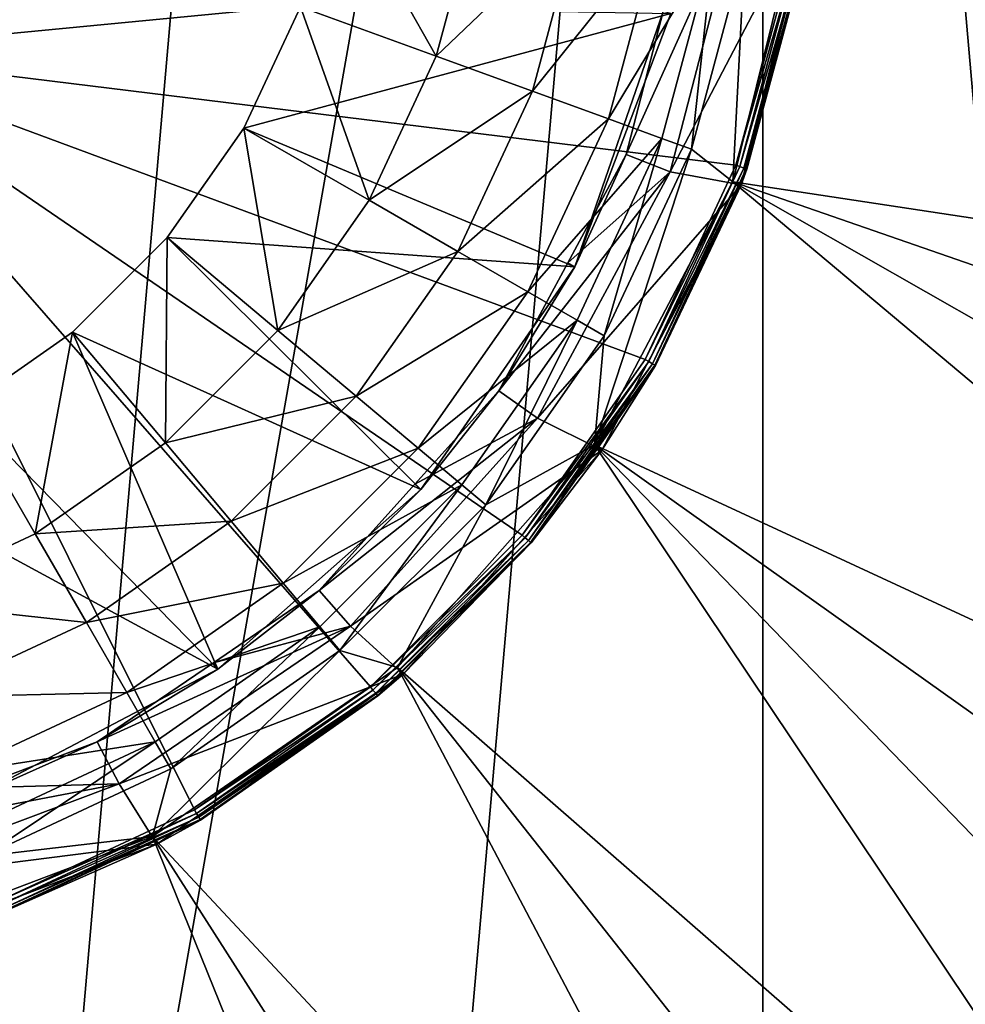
# Model space of a CAD drawing. Extents: x 0 to 80, y 0 to 208.
# Tile 5 of 33: x 47 to 63, y 27 to 43. Entities that reach past the tile are written whole.
import ezdxf

# ---------------------------------------------------------------- set-up
doc = ezdxf.new("R2010")
doc.units = 0

msp = doc.modelspace()

# ---------------------------------------------------------------- linework, layer by layer
for points in [[(46.945923, 87.392303), (53.680805, 85.587708), (46.945923, 8.607685)], [(53.680805, 85.587708), (60, 82.641037), (46.945923, 8.607685)], [(60, 82.641037), (53.680805, 10.412306), (46.945923, 8.607685)], [(60, 82.641037), (60, 13.35898), (53.680805, 10.412306)], [(60, 82.641037), (65.711502, 17.358213), (60, 13.35898)], [(60, 82.641037), (70.641777, 22.288502), (65.711502, 17.358213)], [(60, 82.641037), (74.641014, 27.999996), (70.641777, 22.288502)], [(60, 82.641037), (65.711502, 78.641769), (74.641014, 27.999996)], [(60.799995, 48.000008, 60.799988), (43.83923, 43.39999, 60.799988), (44, 42.800011, 60.799988)], [(60.484001, 44.388115, 60.799988), (60.799995, 48.000008, 60.799988), (44, 42.800011, 60.799988)], [(52.7742, 45.747578, 40.799992), (52.188999, 43.563576, 40.799992), (54.483692, 42.728363, 36.931709)], [(55.179062, 45.323521, 36.931709), (52.7742, 45.747578, 40.799992), (54.483692, 42.728363, 36.931709)], [(60.697975, 45.486809, 3.999993), (59.495087, 40.606499, 3.999993), (78.154068, 37.776649, 3.999993)], [(60.697975, 45.486809, 3.999993), (59.495087, 40.606499, 23.999989), (59.495087, 40.606499, 3.999993)], [(60.697975, 45.486809, 23.999989), (59.696148, 44.527054, 24.000019), (59.495087, 40.606499, 23.999989)], [(60.697975, 45.486809, 3.999993), (60.697975, 45.486809, 23.999989), (59.495087, 40.606499, 23.999989)], [(78.899902, 41.140915, 3.999993), (60.697975, 45.486809, 3.999993), (78.154068, 37.776649, 3.999993)], [(79.349686, 44.557362, 3.999993), (60.697975, 45.486809, 3.999993), (78.899902, 41.140915, 3.999993)], [(56.882912, 45.023083, 33.962234), (55.179062, 45.323521, 36.931709), (54.483692, 42.728363, 36.931709)], [(57.690403, 41.068226, 31.599998), (59.622547, 45.35511, 30.799984), (58.435261, 40.776371, 30.799984)], [(58.317554, 43.486805, 31.599998), (59.622547, 45.35511, 30.799984), (57.690403, 41.068226, 31.599998)], [(58.435261, 40.776371, 30.799984), (60.832771, 45.35511, 30.799984), (59.635338, 40.553303, 30.799984)], [(59.622547, 45.35511, 30.799984), (60.832771, 45.35511, 30.799984), (58.435261, 40.776371, 30.799984)], [(60.832771, 45.35511, 30.799984), (59.733543, 40.817589, 60.599998), (59.635338, 40.553303, 30.799984)], [(60.832771, 45.35511, 30.799984), (60.680958, 44.353397, 60.599998), (59.733543, 40.817589, 60.599998)], [(56.882912, 45.023083, 33.962234), (54.483692, 42.728363, 36.931709), (56.109486, 42.136639, 33.962234)], [(58.22958, 44.785648, 30.779467), (56.882912, 45.023083, 33.962234), (56.109486, 42.136639, 33.962234)], [(58.22958, 44.785648, 30.779467), (56.109486, 42.136639, 33.962234), (57.394463, 41.668953, 30.779467)], [(59.175926, 44.618786, 27.42964), (58.22958, 44.785648, 30.779467), (57.394463, 41.668953, 30.779467)], [(59.175926, 44.618786, 27.42964), (57.394463, 41.668953, 30.779467), (58.297455, 41.340263, 27.42964)], [(59.175926, 44.618786, 27.42964), (58.297455, 41.340263, 27.42964), (58.793846, 41.159599, 24.000019)], [(59.696148, 44.527054, 24.000019), (59.175926, 44.618786, 27.42964), (58.793846, 41.159599, 24.000019)], [(59.696148, 44.527054, 24.000019), (58.793846, 41.159599, 24.000019), (59.495087, 40.606499, 23.999989)], [(60.484001, 44.388115, 60.799988), (44, 42.800011, 60.799988), (59.545605, 40.885986, 60.799988)], [(60.552174, 44.376106, 60.787632), (60.484001, 44.388115, 60.799988), (59.545605, 40.885986, 60.799988)], [(60.552174, 44.376106, 60.787632), (59.545605, 40.885986, 60.799988), (59.610653, 40.86232, 60.787632)], [(60.623272, 44.36356, 60.741409), (60.552174, 44.376106, 60.787632), (59.610653, 40.86232, 60.787632)], [(60.623272, 44.36356, 60.741409), (59.610653, 40.86232, 60.787632), (59.678497, 40.837616, 60.741409)], [(60.668785, 44.355541, 60.669212), (60.623272, 44.36356, 60.741409), (59.678497, 40.837616, 60.741409)], [(60.668785, 44.355541, 60.669212), (59.678497, 40.837616, 60.741409), (59.721928, 40.821819, 60.669212)], [(60.680958, 44.353397, 60.599998), (60.668785, 44.355541, 60.669212), (59.721928, 40.821819, 60.669212)], [(60.680958, 44.353397, 60.599998), (59.721928, 40.821819, 60.669212), (59.733543, 40.817589, 60.599998)], [(52.188999, 43.563576, 40.799992), (51.23344, 41.514366, 40.799992), (53.348244, 40.293396, 36.931709)], [(52.188999, 43.563576, 40.799992), (58.447895, 43.453007, 40.799992), (51.23344, 41.514366, 40.799992)], [(51.23344, 41.514366, 40.799992), (58.447895, 43.453007, 40.799992), (56.823662, 39.170265, 40.799992)], [(54.483692, 42.728363, 36.931709), (52.188999, 43.563576, 40.799992), (53.348244, 40.293396, 36.931709)], [(58.447895, 43.453007, 40.799992), (58.317554, 43.486805, 31.599998), (56.823662, 39.170265, 40.799992)], [(58.317554, 43.486805, 31.599998), (57.690403, 41.068226, 31.599998), (56.823662, 39.170265, 40.799992)], [(50.399998, 29.986679, 60.799988), (44, 42.800011, 60.799988), (47.114014, 28.454393, 60.799988)], [(53.36998, 32.066284, 60.799988), (44, 42.800011, 60.799988), (50.399998, 29.986679, 60.799988)], [(55.93372, 34.630032, 60.799988), (44, 42.800011, 60.799988), (53.36998, 32.066284, 60.799988)], [(58.013329, 37.60001, 60.799988), (44, 42.800011, 60.799988), (55.93372, 34.630032, 60.799988)], [(59.545605, 40.885986, 60.799988), (44, 42.800011, 60.799988), (58.013329, 37.60001, 60.799988)], [(56.109486, 42.136639, 33.962234), (54.483692, 42.728363, 36.931709), (53.348244, 40.293396, 36.931709)], [(56.109486, 42.136639, 33.962234), (53.348244, 40.293396, 36.931709), (54.846581, 39.428322, 33.962234)], [(57.394463, 41.668953, 30.779467), (56.109486, 42.136639, 33.962234), (54.846581, 39.428322, 33.962234)], [(57.394463, 41.668953, 30.779467), (54.846581, 39.428322, 33.962234), (56.030823, 38.744598, 30.779467)], [(58.297455, 41.340263, 27.42964), (57.394463, 41.668953, 30.779467), (56.030823, 38.744598, 30.779467)], [(51.23344, 41.514366, 40.799992), (49.936562, 39.662243, 40.799992), (51.807213, 38.092583, 36.931709)], [(49.936562, 39.662243, 40.799992), (51.23344, 41.514366, 40.799992), (56.823662, 39.170265, 40.799992)], [(53.348244, 40.293396, 36.931709), (51.23344, 41.514366, 40.799992), (51.807213, 38.092583, 36.931709)], [(58.297455, 41.340263, 27.42964), (56.030823, 38.744598, 30.779467), (56.863029, 38.264126, 27.42964)], [(58.297455, 41.340263, 27.42964), (56.863029, 38.264126, 27.42964), (57.320507, 38.000019, 24.000019)], [(58.793846, 41.159599, 24.000019), (58.297455, 41.340263, 27.42964), (57.320507, 38.000019, 24.000019)], [(59.495087, 40.606499, 23.999989), (58.793846, 41.159599, 24.000019), (57.15921, 36.155849, 23.999989)], [(58.793846, 41.159599, 24.000019), (57.320507, 38.000019, 24.000019), (57.15921, 36.155849, 23.999989)], [(57.690403, 41.068226, 31.599998), (56.704655, 39.234222, 31.599998), (56.823662, 39.170265, 40.799992)], [(57.690403, 41.068226, 31.599998), (58.435261, 40.776371, 30.799984), (56.704655, 39.234222, 31.599998)], [(59.610653, 40.86232, 60.787632), (59.545605, 40.885986, 60.799988), (58.013329, 37.60001, 60.799988)], [(59.610653, 40.86232, 60.787632), (58.013329, 37.60001, 60.799988), (58.073277, 37.56538, 60.787632)], [(59.678497, 40.837616, 60.741409), (59.610653, 40.86232, 60.787632), (58.073277, 37.56538, 60.787632)], [(59.678497, 40.837616, 60.741409), (58.073277, 37.56538, 60.787632), (58.135799, 37.529289, 60.741409)], [(59.721928, 40.821819, 60.669212), (59.678497, 40.837616, 60.741409), (58.135799, 37.529289, 60.741409)], [(59.721928, 40.821819, 60.669212), (58.135799, 37.529289, 60.741409), (58.175823, 37.506191, 60.669212)], [(59.614777, 40.562897, 60.599998), (59.721928, 40.821819, 60.669212), (58.175823, 37.506191, 60.669212)], [(59.733543, 40.817589, 60.599998), (59.721928, 40.821819, 60.669212), (59.614777, 40.562897, 60.599998)], [(59.733543, 40.817589, 60.599998), (59.614777, 40.562897, 60.599998), (59.635338, 40.553303, 30.799984)], [(55.541462, 37.070095, 31.599998), (58.435261, 40.776371, 30.799984), (56.195839, 36.609886, 30.799984)], [(56.704655, 39.234222, 31.599998), (58.435261, 40.776371, 30.799984), (55.541462, 37.070095, 31.599998)], [(58.435261, 40.776371, 30.799984), (59.635338, 40.553303, 30.799984), (56.195839, 36.609886, 30.799984)], [(56.195839, 36.609886, 30.799984), (59.635338, 40.553303, 30.799984), (57.282661, 36.070644, 30.799984)], [(59.495087, 40.606499, 3.999993), (57.15921, 36.155849, 3.999993), (74.208, 28.25001, 3.999993)], [(59.495087, 40.606499, 3.999993), (57.15921, 36.155849, 23.999989), (57.15921, 36.155849, 3.999993)], [(59.495087, 40.606499, 3.999993), (59.495087, 40.606499, 23.999989), (57.15921, 36.155849, 23.999989)], [(59.635338, 40.553303, 30.799984), (58.186531, 37.499992, 60.599998), (57.282661, 36.070644, 30.799984)], [(59.614777, 40.562897, 60.599998), (58.175823, 37.506191, 60.669212), (58.186531, 37.499992, 60.599998)], [(59.635338, 40.553303, 30.799984), (59.614777, 40.562897, 60.599998), (58.186531, 37.499992, 60.599998)], [(75.799156, 31.306595, 3.999993), (59.495087, 40.606499, 3.999993), (74.208, 28.25001, 3.999993)], [(77.117859, 34.490196, 3.999993), (59.495087, 40.606499, 3.999993), (75.799156, 31.306595, 3.999993)], [(78.154068, 37.776649, 3.999993), (59.495087, 40.606499, 3.999993), (77.117859, 34.490196, 3.999993)], [(54.846581, 39.428322, 33.962234), (53.348244, 40.293396, 36.931709), (51.807213, 38.092583, 36.931709)], [(48.337765, 38.063438, 40.799992), (49.936562, 39.662243, 40.799992), (54.221706, 35.400688, 40.799992)], [(49.936562, 39.662243, 40.799992), (48.337765, 38.063438, 40.799992), (49.907433, 36.192776, 36.931709)], [(51.807213, 38.092583, 36.931709), (49.936562, 39.662243, 40.799992), (49.907433, 36.192776, 36.931709)], [(49.936562, 39.662243, 40.799992), (56.823662, 39.170265, 40.799992), (54.221706, 35.400688, 40.799992)], [(54.846581, 39.428322, 33.962234), (51.807213, 38.092583, 36.931709), (53.132572, 36.98048, 33.962234)], [(56.030823, 38.744598, 30.779467), (54.846581, 39.428322, 33.962234), (53.132572, 36.98048, 33.962234)], [(56.823662, 39.170265, 40.799992), (55.541462, 37.070095, 31.599998), (54.221706, 35.400688, 40.799992)], [(56.823662, 39.170265, 40.799992), (56.704655, 39.234222, 31.599998), (55.541462, 37.070095, 31.599998)], [(56.030823, 38.744598, 30.779467), (53.132572, 36.98048, 33.962234), (54.180092, 36.10149, 30.779467)], [(56.863029, 38.264126, 27.42964), (56.030823, 38.744598, 30.779467), (54.180092, 36.10149, 30.779467)], [(56.863029, 38.264126, 27.42964), (54.180092, 36.10149, 30.779467), (54.916222, 35.483807, 27.42964)], [(56.863029, 38.264126, 27.42964), (54.916222, 35.483807, 27.42964), (55.320885, 35.144241, 24.000019)], [(57.320507, 38.000019, 24.000019), (56.863029, 38.264126, 27.42964), (55.320885, 35.144241, 24.000019)], [(46.485634, 36.76656, 40.799992), (48.337765, 38.063438, 40.799992), (50.793232, 32.363327, 40.799992)], [(48.337765, 38.063438, 40.799992), (46.485634, 36.76656, 40.799992), (47.706612, 34.651756, 36.931709)], [(49.907433, 36.192776, 36.931709), (48.337765, 38.063438, 40.799992), (47.706612, 34.651756, 36.931709)], [(48.337765, 38.063438, 40.799992), (54.221706, 35.400688, 40.799992), (50.793232, 32.363327, 40.799992)], [(53.132572, 36.98048, 33.962234), (51.807213, 38.092583, 36.931709), (49.907433, 36.192776, 36.931709)], [(57.15921, 36.155849, 23.999989), (57.320507, 38.000019, 24.000019), (55.320885, 35.144241, 24.000019)], [(58.073277, 37.56538, 60.787632), (58.013329, 37.60001, 60.799988), (55.93372, 34.630032, 60.799988)], [(58.073277, 37.56538, 60.787632), (55.93372, 34.630032, 60.799988), (55.986752, 34.585537, 60.787632)], [(58.135799, 37.529289, 60.741409), (58.073277, 37.56538, 60.787632), (55.986752, 34.585537, 60.787632)], [(58.135799, 37.529289, 60.741409), (55.986752, 34.585537, 60.787632), (56.042057, 34.539104, 60.741409)], [(58.175823, 37.506191, 60.669212), (58.135799, 37.529289, 60.741409), (56.042057, 34.539104, 60.741409)], [(58.175823, 37.506191, 60.669212), (56.042057, 34.539104, 60.741409), (56.077461, 34.509422, 60.669212)], [(57.217587, 36.116211, 60.599998), (58.175823, 37.506191, 60.669212), (56.077461, 34.509422, 60.669212)], [(58.186531, 37.499992, 60.599998), (58.175823, 37.506191, 60.669212), (57.217587, 36.116211, 60.599998)], [(58.186531, 37.499992, 60.599998), (57.217587, 36.116211, 60.599998), (57.282661, 36.070644, 30.799984)], [(53.132572, 36.98048, 33.962234), (49.907433, 36.192776, 36.931709), (51.019535, 34.867435, 33.962234)], [(54.180092, 36.10149, 30.779467), (53.132572, 36.98048, 33.962234), (51.019535, 34.867435, 33.962234)], [(55.541462, 37.070095, 31.599998), (54.120991, 35.491287, 31.599998), (54.221706, 35.400688, 40.799992)], [(55.541462, 37.070095, 31.599998), (56.195839, 36.609886, 30.799984), (54.120991, 35.491287, 31.599998)], [(44.436432, 35.811008, 40.799992), (46.485634, 36.76656, 40.799992), (50.793232, 32.363327, 40.799992)], [(47.706612, 34.651756, 36.931709), (46.485634, 36.76656, 40.799992), (45.271637, 33.516319, 36.931709)], [(52.505543, 33.695759, 31.599998), (56.195839, 36.609886, 30.799984), (53.032089, 33.093483, 30.799984)], [(54.120991, 35.491287, 31.599998), (56.195839, 36.609886, 30.799984), (52.505543, 33.695759, 31.599998)], [(56.195839, 36.609886, 30.799984), (57.282661, 36.070644, 30.799984), (53.032089, 33.093483, 30.799984)], [(51.019535, 34.867435, 33.962234), (49.907433, 36.192776, 36.931709), (47.706612, 34.651756, 36.931709)], [(57.15921, 36.155849, 3.999993), (53.826103, 32.393543, 3.999993), (67.930717, 20.069302, 3.999993)], [(57.15921, 36.155849, 3.999993), (53.826103, 32.393543, 23.999989), (53.826103, 32.393543, 3.999993)], [(57.15921, 36.155849, 23.999989), (55.320885, 35.144241, 24.000019), (53.826103, 32.393543, 23.999989)], [(57.15921, 36.155849, 3.999993), (57.15921, 36.155849, 23.999989), (53.826103, 32.393543, 23.999989)], [(70.258759, 22.60989, 3.999993), (57.15921, 36.155849, 3.999993), (67.930717, 20.069302, 3.999993)], [(72.356506, 25.343746, 3.999993), (57.15921, 36.155849, 3.999993), (70.258759, 22.60989, 3.999993)], [(74.208, 28.25001, 3.999993), (57.15921, 36.155849, 3.999993), (72.356506, 25.343746, 3.999993)], [(54.180092, 36.10149, 30.779467), (51.019535, 34.867435, 33.962234), (51.898514, 33.819916, 30.779467)], [(54.916222, 35.483807, 27.42964), (54.180092, 36.10149, 30.779467), (51.898514, 33.819916, 30.779467)], [(53.032089, 33.093483, 30.799984), (57.282661, 36.070644, 30.799984), (53.925575, 32.281281, 30.799984)], [(57.282661, 36.070644, 30.799984), (56.086933, 34.501465, 60.599998), (53.925575, 32.281281, 30.799984)], [(57.217587, 36.116211, 60.599998), (56.077461, 34.509422, 60.669212), (56.086933, 34.501465, 60.599998)], [(57.282661, 36.070644, 30.799984), (57.217587, 36.116211, 60.599998), (56.086933, 34.501465, 60.599998)], [(44.436432, 35.811008, 40.799992), (50.793232, 32.363327, 40.799992), (46.737499, 30.234695, 40.799992)], [(54.916222, 35.483807, 27.42964), (51.898514, 33.819916, 30.779467), (52.516197, 33.083767, 27.42964)], [(54.221706, 35.400688, 40.799992), (54.120991, 35.491287, 31.599998), (52.505543, 33.695759, 31.599998)], [(54.916222, 35.483807, 27.42964), (52.516197, 33.083767, 27.42964), (52.855747, 32.679111, 24.000019)], [(55.320885, 35.144241, 24.000019), (54.916222, 35.483807, 27.42964), (52.855747, 32.679111, 24.000019)], [(54.221706, 35.400688, 40.799992), (52.505543, 33.695759, 31.599998), (50.793232, 32.363327, 40.799992)], [(55.320885, 35.144241, 24.000019), (52.855747, 32.679111, 24.000019), (53.826103, 32.393543, 23.999989)], [(51.019535, 34.867435, 33.962234), (47.706612, 34.651756, 36.931709), (48.571674, 33.153416, 33.962234)], [(51.898514, 33.819916, 30.779467), (51.019535, 34.867435, 33.962234), (48.571674, 33.153416, 33.962234)], [(47.706612, 34.651756, 36.931709), (45.271637, 33.516319, 36.931709), (48.571674, 33.153416, 33.962234)], [(55.986752, 34.585537, 60.787632), (55.93372, 34.630032, 60.799988), (53.36998, 32.066284, 60.799988)], [(55.986752, 34.585537, 60.787632), (53.36998, 32.066284, 60.799988), (53.414474, 32.013237, 60.787632)], [(56.042057, 34.539104, 60.741409), (55.986752, 34.585537, 60.787632), (53.414474, 32.013237, 60.787632)], [(56.042057, 34.539104, 60.741409), (53.414474, 32.013237, 60.787632), (53.460884, 31.957954, 60.741409)], [(56.077461, 34.509422, 60.669212), (56.042057, 34.539104, 60.741409), (53.460884, 31.957954, 60.741409)], [(56.077461, 34.509422, 60.669212), (53.460884, 31.957954, 60.741409), (53.490589, 31.922548, 60.669212)], [(53.89616, 32.310696, 60.599998), (56.077461, 34.509422, 60.669212), (53.490589, 31.922548, 60.669212)], [(56.086933, 34.501465, 60.599998), (56.077461, 34.509422, 60.669212), (53.89616, 32.310696, 60.599998)], [(56.086933, 34.501465, 60.599998), (53.89616, 32.310696, 60.599998), (53.925575, 32.281281, 30.799984)], [(51.898514, 33.819916, 30.779467), (48.571674, 33.153416, 33.962234), (49.255402, 31.969189, 30.779467)], [(52.516197, 33.083767, 27.42964), (51.898514, 33.819916, 30.779467), (49.255402, 31.969189, 30.779467)], [(52.505543, 33.695759, 31.599998), (50.716728, 32.475441, 31.599998), (50.793232, 32.363327, 40.799992)], [(52.505543, 33.695759, 31.599998), (53.032089, 33.093483, 30.799984), (50.716728, 32.475441, 31.599998)], [(48.571674, 33.153416, 33.962234), (45.271637, 33.516319, 36.931709), (45.863377, 31.890511, 33.962234)], [(49.255402, 31.969189, 30.779467), (48.571674, 33.153416, 33.962234), (45.863377, 31.890511, 33.962234)], [(48.755905, 31.137794, 31.599998), (53.032089, 33.093483, 30.799984), (49.124577, 30.427814, 30.799984)], [(50.716728, 32.475441, 31.599998), (53.032089, 33.093483, 30.799984), (48.755905, 31.137794, 31.599998)], [(53.032089, 33.093483, 30.799984), (53.925575, 32.281281, 30.799984), (49.124577, 30.427814, 30.799984)], [(52.516197, 33.083767, 27.42964), (49.255402, 31.969189, 30.779467), (49.735874, 31.13699, 27.42964)], [(52.516197, 33.083767, 27.42964), (49.735874, 31.13699, 27.42964), (49.999996, 30.679495, 24.000019)], [(52.855747, 32.679111, 24.000019), (52.516197, 33.083767, 27.42964), (49.999996, 30.679495, 24.000019)], [(53.826103, 32.393543, 23.999989), (52.855747, 32.679111, 24.000019), (49.68948, 29.538244, 23.999989)], [(52.855747, 32.679111, 24.000019), (49.999996, 30.679495, 24.000019), (49.68948, 29.538244, 23.999989)], [(50.793232, 32.363327, 40.799992), (50.716728, 32.475441, 31.599998), (48.755905, 31.137794, 31.599998)], [(50.793232, 32.363327, 40.799992), (48.755905, 31.137794, 31.599998), (46.737499, 30.234695, 40.799992)], [(53.826103, 32.393543, 3.999993), (49.68948, 29.538244, 3.999993), (62.656269, 15.643507, 3.999993)], [(53.826103, 32.393543, 3.999993), (49.68948, 29.538244, 23.999989), (49.68948, 29.538244, 3.999993)], [(53.826103, 32.393543, 3.999993), (53.826103, 32.393543, 23.999989), (49.68948, 29.538244, 23.999989)], [(53.89616, 32.310696, 60.599998), (53.490589, 31.922548, 60.669212), (53.498535, 31.913073, 60.599998)], [(53.925575, 32.281281, 30.799984), (53.89616, 32.310696, 60.599998), (53.498535, 31.913073, 60.599998)], [(65.390106, 17.741262, 3.999993), (53.826103, 32.393543, 3.999993), (62.656269, 15.643507, 3.999993)], [(67.930717, 20.069302, 3.999993), (53.826103, 32.393543, 3.999993), (65.390106, 17.741262, 3.999993)], [(49.124577, 30.427814, 30.799984), (53.925575, 32.281281, 30.799984), (49.759186, 29.405415, 30.799984)], [(53.925575, 32.281281, 30.799984), (50.499996, 29.813469, 60.599998), (49.759186, 29.405415, 30.799984)], [(53.925575, 32.281281, 30.799984), (53.498535, 31.913073, 60.599998), (50.499996, 29.813469, 60.599998)], [(49.255402, 31.969189, 30.779467), (45.863377, 31.890511, 33.962234), (46.331062, 30.605555, 30.779467)], [(49.735874, 31.13699, 27.42964), (49.255402, 31.969189, 30.779467), (46.331062, 30.605555, 30.779467)], [(53.414474, 32.013237, 60.787632), (53.36998, 32.066284, 60.799988), (50.399998, 29.986679, 60.799988)], [(53.414474, 32.013237, 60.787632), (50.399998, 29.986679, 60.799988), (50.434612, 29.926718, 60.787632)], [(53.460884, 31.957954, 60.741409), (53.414474, 32.013237, 60.787632), (50.434612, 29.926718, 60.787632)], [(53.460884, 31.957954, 60.741409), (50.434612, 29.926718, 60.787632), (50.470711, 29.864193, 60.741409)], [(53.490589, 31.922548, 60.669212), (53.460884, 31.957954, 60.741409), (50.470711, 29.864193, 60.741409)], [(53.490589, 31.922548, 60.669212), (50.470711, 29.864193, 60.741409), (50.493813, 29.824167, 60.669212)], [(53.498535, 31.913073, 60.599998), (53.490589, 31.922548, 60.669212), (50.493813, 29.824167, 60.669212)], [(53.498535, 31.913073, 60.599998), (50.493813, 29.824167, 60.669212), (50.499996, 29.813469, 60.599998)], [(49.735874, 31.13699, 27.42964), (46.331062, 30.605555, 30.779467), (46.659729, 29.702545, 27.42964)], [(49.735874, 31.13699, 27.42964), (46.659729, 29.702545, 27.42964), (46.840401, 29.206158, 24.000019)], [(48.755905, 31.137794, 31.599998), (46.689713, 30.36195, 31.599998), (46.737499, 30.234695, 40.799992)], [(48.755905, 31.137794, 31.599998), (49.124577, 30.427814, 30.799984), (46.689713, 30.36195, 31.599998)], [(49.999996, 30.679495, 24.000019), (49.735874, 31.13699, 27.42964), (46.840401, 29.206158, 24.000019)], [(49.68948, 29.538244, 23.999989), (49.999996, 30.679495, 24.000019), (46.840401, 29.206158, 24.000019)], [(44.50655, 29.542177, 31.599998), (49.124577, 30.427814, 30.799984), (44.696301, 28.765022, 30.799984)], [(46.689713, 30.36195, 31.599998), (49.124577, 30.427814, 30.799984), (44.50655, 29.542177, 31.599998)], [(49.124577, 30.427814, 30.799984), (49.759186, 29.405415, 30.799984), (44.696301, 28.765022, 30.799984)], [(50.434612, 29.926718, 60.787632), (50.399998, 29.986679, 60.799988), (47.114014, 28.454393, 60.799988)], [(50.434612, 29.926718, 60.787632), (47.114014, 28.454393, 60.799988), (47.137691, 28.389336, 60.787632)], [(50.470711, 29.864193, 60.741409), (50.434612, 29.926718, 60.787632), (47.137691, 28.389336, 60.787632)], [(50.470711, 29.864193, 60.741409), (47.137691, 28.389336, 60.787632), (47.162384, 28.321505, 60.741409)], [(50.493813, 29.824167, 60.669212), (50.470711, 29.864193, 60.741409), (47.162384, 28.321505, 60.741409)], [(50.493813, 29.824167, 60.669212), (47.162384, 28.321505, 60.741409), (47.178192, 28.278082, 60.669212)], [(49.73521, 29.456854, 60.599998), (50.493813, 29.824167, 60.669212), (47.178192, 28.278082, 60.669212)], [(50.499996, 29.813469, 60.599998), (50.493813, 29.824167, 60.669212), (49.73521, 29.456854, 60.599998)], [(50.499996, 29.813469, 60.599998), (49.73521, 29.456854, 60.599998), (49.759186, 29.405415, 30.799984)], [(49.68948, 29.538244, 3.999993), (44.989727, 27.755856, 3.999993), (56.69342, 12.200832, 3.999993)], [(49.68948, 29.538244, 3.999993), (44.989727, 27.755856, 23.999989), (44.989727, 27.755856, 3.999993)], [(49.68948, 29.538244, 23.999989), (46.840401, 29.206158, 24.000019), (44.989727, 27.755856, 23.999989)], [(49.68948, 29.538244, 3.999993), (49.68948, 29.538244, 23.999989), (44.989727, 27.755856, 23.999989)], [(59.75, 13.792008, 3.999993), (49.68948, 29.538244, 3.999993), (56.69342, 12.200832, 3.999993)], [(62.656269, 15.643507, 3.999993), (49.68948, 29.538244, 3.999993), (59.75, 13.792008, 3.999993)], [(44.696301, 28.765022, 30.799984), (49.759186, 29.405415, 30.799984), (45.025623, 27.610212, 30.799984)], [(49.759186, 29.405415, 30.799984), (47.182419, 28.26646, 60.599998), (45.025623, 27.610212, 30.799984)], [(49.73521, 29.456854, 60.599998), (47.178192, 28.278082, 60.669212), (47.182419, 28.26646, 60.599998)], [(49.759186, 29.405415, 30.799984), (49.73521, 29.456854, 60.599998), (47.182419, 28.26646, 60.599998)], [(50.223351, 9.845942, 3.999993), (44.989727, 27.755856, 3.999993), (46.8591, 9.100109, 3.999993)], [(53.509792, 10.882139, 3.999993), (44.989727, 27.755856, 3.999993), (50.223351, 9.845942, 3.999993)], [(56.69342, 12.200832, 3.999993), (44.989727, 27.755856, 3.999993), (53.509792, 10.882139, 3.999993)]]:
    msp.add_3dface(points)

doc.saveas('drawing.dxf')
